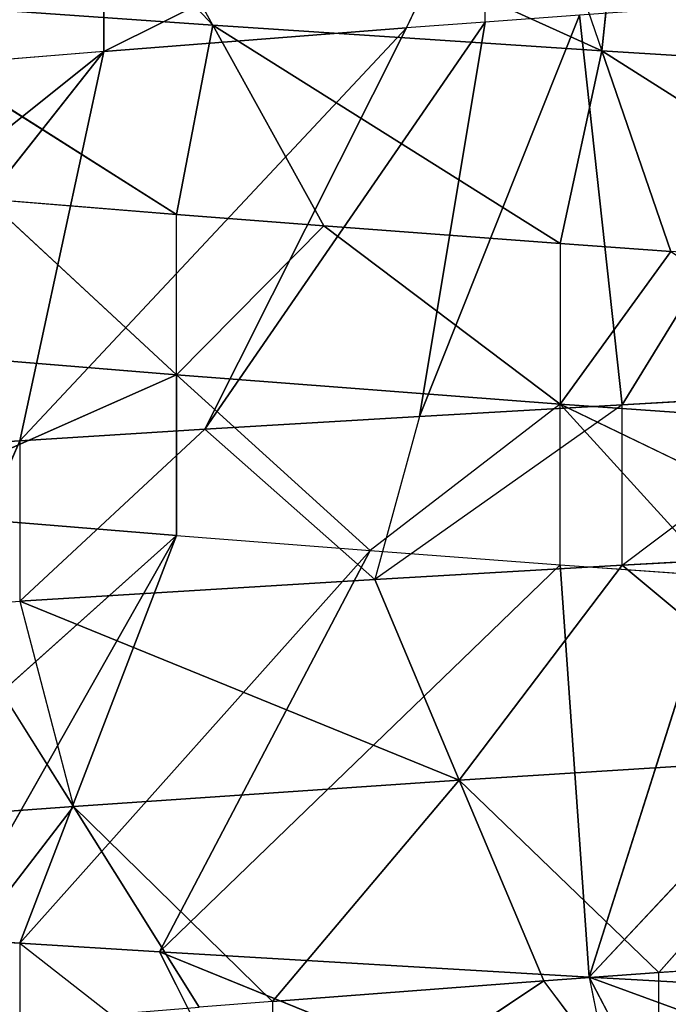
# Model space of a CAD drawing. Extents: x 186 to 416, y 0 to 124.
# Tile 251 of 256: x 245.011 to 245.364, y 120.505 to 121.041. Entities that reach past the tile are written whole.
import ezdxf

# ---------------------------------------------------------------- set-up
doc = ezdxf.new("R2010")
doc.units = 0
doc.header["$LTSCALE"] = 25.4
doc.layers.get('0').update_dxf_attribs({"color": 13, "linetype": 'CONTINUOUS'})

# ---------------------------------------------------------------- blocks, each defined once
blk = doc.blocks.new('PILLS-I-PLAFON-8266-8272_0')
at = {"color": 250}
for p, q in [((60.38592, 52.99786, 3.42311), (60.26138, 52.98001, 3.43009)), ((60.26139, 52.98002, 3.51759), (60.38592, 52.99786, 3.42311)), ((60.26139, 52.98002, 3.51759), (60.36269, 52.99515, 3.51189)), ((60.12656, 52.95129, 3.52544), (60.26139, 52.98002, 3.51759)), ((60.12656, 52.95129, 3.52544), (60.26139, 52.98002, 3.51759)), ((60.26138, 52.98001, 3.43009), (60.12656, 52.95129, 3.52544)), ((60.26138, 52.98001, 3.43009), (60.15082, 52.9572, 3.43651)), ((60.26139, 52.98002, 3.51759), (60.17255, 52.76752, 3.63481)), ((60.26139, 52.98002, 3.51759), (60.17255, 52.76752, 3.63481)), ((60.26138, 52.98001, 3.43009), (60.23809, 52.5885, 3.21776)), ((60.26138, 52.98001, 3.43009), (60.23809, 52.5885, 3.21776)), ((60.26139, 52.98002, 3.51759), (60.26138, 52.98001, 3.43009)), ((60.26138, 52.98001, 3.43009), (60.39857, 52.61779, 3.20635)), ((60.26138, 52.98001, 3.43009), (60.39857, 52.61779, 3.20635)), ((60.26139, 52.98002, 3.51759), (60.38574, 52.80711, 3.62127)), ((60.26139, 52.98002, 3.51759), (60.38574, 52.80711, 3.62127)), ((60.15082, 52.9572, 3.43651), (60.0339, 52.92566, 3.44351)), ((60.15082, 52.9572, 3.43651), (60.12656, 52.95129, 3.52544)), ((60.15082, 52.9572, 3.43651), (60.18658, 52.57539, 3.22155)), ((60.15082, 52.9572, 3.43651), (60.18658, 52.57539, 3.22155)), ((60.15082, 52.9572, 3.43651), (60.23809, 52.5885, 3.21776)), ((60.15082, 52.9572, 3.43651), (60.23809, 52.5885, 3.21776)), ((59.93306, 52.89204, 3.53724), (60.12656, 52.95129, 3.52544)), ((59.93306, 52.89204, 3.53724), (60.12656, 52.95129, 3.52544)), ((60.0339, 52.92566, 3.44351), (60.12656, 52.95129, 3.52544)), ((60.12656, 52.95129, 3.52544), (60.17255, 52.76752, 3.63481)), ((60.12656, 52.95129, 3.52544), (60.17255, 52.76752, 3.63481)), ((60.0339, 52.92566, 3.44351), (59.93306, 52.89204, 3.53724)), ((60.0339, 52.92566, 3.44351), (59.93306, 52.89204, 3.44974)), ((60.0339, 52.92566, 3.44351), (60.14389, 52.5631, 3.22476)), ((60.0339, 52.92566, 3.44351), (60.14389, 52.5631, 3.22476)), ((60.0339, 52.92566, 3.44351), (60.18658, 52.57539, 3.22155)), ((60.0339, 52.92566, 3.44351), (60.18658, 52.57539, 3.22155)), ((59.93306, 52.89204, 3.44974), (59.80489, 52.84018, 3.45793)), ((59.93306, 52.89204, 3.44974), (59.80489, 52.84018, 3.45793)), ((59.89368, 52.87722, 3.53972), (59.93306, 52.89204, 3.53724)), ((59.93306, 52.89204, 3.44974), (59.89368, 52.87722, 3.53972)), ((59.93306, 52.89204, 3.44974), (59.93306, 52.89204, 3.53724)), ((59.97882, 52.50274, 3.23761), (59.93306, 52.89204, 3.44974)), ((59.93306, 52.89204, 3.44974), (60.14389, 52.5631, 3.22476)), ((59.93306, 52.89204, 3.44974), (60.14389, 52.5631, 3.22476)), ((59.97882, 52.50274, 3.23761), (59.93306, 52.89204, 3.44974)), ((59.93306, 52.89204, 3.53724), (60.17255, 52.76752, 3.63481)), ((59.93306, 52.89204, 3.53724), (60.17255, 52.76752, 3.63481)), ((59.93306, 52.89204, 3.53724), (59.9623, 52.70065, 3.6491)), ((59.89368, 52.87722, 3.53972), (59.9623, 52.70065, 3.6491)), ((59.80489, 52.84018, 3.45793), (59.97882, 52.50274, 3.23761)), ((59.80489, 52.84018, 3.45793), (59.97882, 52.50274, 3.23761)), ((60.17255, 52.76752, 3.63481), (60.38574, 52.80711, 3.62127)), ((60.17255, 52.76752, 3.63481), (60.38574, 52.80711, 3.62127)), ((60.38574, 52.80711, 3.62127), (60.2812, 52.59807, 3.73963)), ((60.38574, 52.80711, 3.62127), (60.2812, 52.59807, 3.73963)), ((59.69421, 52.7865, 3.46527), (59.97882, 52.50274, 3.23761)), ((59.69421, 52.7865, 3.46527), (59.97882, 52.50274, 3.23761)), ((60.17255, 52.76752, 3.63481), (59.9623, 52.70065, 3.6491)), ((60.17255, 52.76752, 3.63481), (59.9623, 52.70065, 3.6491)), ((60.17255, 52.76752, 3.63481), (60.07076, 52.53893, 3.75536)), ((60.17255, 52.76752, 3.63481), (60.07076, 52.53893, 3.75536)), ((60.21855, 52.58374, 3.74419), (60.17255, 52.76752, 3.63481)), ((60.17255, 52.76752, 3.63481), (60.2812, 52.59807, 3.73963)), ((60.17255, 52.76752, 3.63481), (60.2812, 52.59807, 3.73963)), ((60.21855, 52.58374, 3.74419), (60.17255, 52.76752, 3.63481)), ((59.9623, 52.70065, 3.6491), (59.76018, 52.60698, 3.6638)), ((59.9623, 52.70065, 3.6491), (59.76018, 52.60698, 3.6638)), ((59.9623, 52.70065, 3.6491), (59.8681, 52.44986, 3.7717)), ((59.9623, 52.70065, 3.6491), (59.8681, 52.44986, 3.7717)), ((59.9623, 52.70065, 3.6491), (60.07076, 52.53893, 3.75536)), ((59.9623, 52.70065, 3.6491), (60.03092, 52.52407, 3.75847)), ((60.40879, 52.61908, 3.73064), (60.2812, 52.59807, 3.73963)), ((60.2812, 52.59807, 3.82713), (60.21855, 52.58374, 3.74419)), ((60.2812, 52.59807, 3.73963), (60.21855, 52.58374, 3.74419)), ((60.2812, 52.59807, 3.82713), (60.2812, 52.59807, 3.73963)), ((60.23809, 52.5885, 3.21776), (60.18658, 52.57539, 3.22155)), ((60.07076, 52.53893, 3.84286), (60.21855, 52.58374, 3.74419)), ((60.21855, 52.58374, 3.74419), (60.07076, 52.53893, 3.75536)), ((60.07076, 52.53893, 3.84286), (60.21855, 52.58374, 3.74419)), ((60.21855, 52.58374, 3.74419), (60.07076, 52.53893, 3.75536)), ((60.18658, 52.57539, 3.13406), (59.97882, 52.50274, 3.23761)), ((60.18658, 52.57539, 3.13406), (59.97882, 52.50274, 3.23761)), ((60.18658, 52.57539, 3.22155), (60.14389, 52.5631, 3.22476)), ((60.14389, 52.5631, 3.22476), (60.18658, 52.57539, 3.13406)), ((60.18658, 52.57539, 3.22155), (60.18658, 52.57539, 3.13406)), ((60.14389, 52.5631, 3.22476), (59.97882, 52.50274, 3.23761)), ((60.14389, 52.5631, 3.22476), (59.97882, 52.50274, 3.23761)), ((60.07076, 52.53893, 3.75536), (60.03092, 52.52407, 3.75847)), ((60.07076, 52.53893, 3.75536), (60.07076, 52.53893, 3.84286)), ((59.97882, 52.50274, 3.23761), (59.8702, 52.45097, 3.24652)), ((59.97882, 52.50274, 3.23761), (59.97882, 52.50274, 3.15011)), ((60.01842, 49.60013, 3.41387), (59.81874, 49.69654, 3.39745)), ((60.01842, 49.60013, 3.41387), (59.81874, 49.69654, 3.39745)), ((59.85158, 49.67824, 3.48774), (60.01842, 49.60013, 3.50137)), ((60.01842, 49.60013, 3.41387), (59.85158, 49.67824, 3.48774)), ((60.01842, 49.60013, 3.41387), (59.85158, 49.67824, 3.48774)), ((59.85158, 49.67824, 3.48774), (60.01842, 49.60013, 3.50137)), ((59.91523, 49.6456, 3.31805), (60.01842, 49.60013, 3.41387)), ((59.91523, 49.6456, 3.31805), (60.01842, 49.60013, 3.32637)), ((59.78109, 49.28993, 3.71384), (60.01842, 49.60013, 3.50137)), ((59.78109, 49.28993, 3.71384), (60.01842, 49.60013, 3.50137)), ((60.01842, 49.60013, 3.32637), (59.83267, 49.4751, 3.20867)), ((60.01842, 49.60013, 3.32637), (59.83267, 49.4751, 3.20867)), ((60.01842, 49.60013, 3.50137), (59.89402, 49.24192, 3.72113)), ((60.01842, 49.60013, 3.50137), (59.89402, 49.24192, 3.72113)), ((60.01842, 49.60013, 3.50137), (59.93306, 49.22724, 3.72359)), ((60.01842, 49.60013, 3.50137), (59.93306, 49.22724, 3.72359)), ((60.01842, 49.60013, 3.41387), (60.01842, 49.60013, 3.32637)), ((60.01842, 49.60013, 3.50137), (60.12398, 49.56237, 3.50956)), ((60.01842, 49.60013, 3.41387), (60.12398, 49.56237, 3.50956)), ((60.01842, 49.60013, 3.41387), (60.2275, 49.53333, 3.4298)), ((60.01842, 49.60013, 3.50137), (60.01842, 49.60013, 3.41387)), ((60.01842, 49.60013, 3.41387), (60.2275, 49.53333, 3.4298)), ((60.01842, 49.60013, 3.41387), (60.09879, 49.57062, 3.33263)), ((60.03836, 49.39108, 3.22326), (60.01842, 49.60013, 3.32637)), ((60.01842, 49.60013, 3.32637), (60.09879, 49.57062, 3.33263)), ((60.03836, 49.39108, 3.22326), (60.01842, 49.60013, 3.32637)), ((60.09879, 49.57062, 3.33263), (60.03836, 49.39108, 3.22326)), ((60.09879, 49.57062, 3.33263), (60.03836, 49.39108, 3.22326)), ((60.2275, 49.53333, 3.4298), (60.09879, 49.57062, 3.33263)), ((60.09879, 49.57062, 3.33263), (60.2275, 49.53333, 3.3423)), ((60.2275, 49.53333, 3.4298), (60.09879, 49.57062, 3.33263)), ((60.09879, 49.57062, 3.33263), (60.2275, 49.53333, 3.3423)), ((60.12398, 49.56237, 3.50956), (59.93306, 49.22724, 3.72359)), ((60.12398, 49.56237, 3.50956), (59.93306, 49.22724, 3.72359)), ((60.12398, 49.56237, 3.50956), (60.00918, 49.2013, 3.72831)), ((60.12398, 49.56237, 3.50956), (60.00918, 49.2013, 3.72831)), ((60.12398, 49.56237, 3.50956), (60.2275, 49.53333, 3.5173)), ((60.2275, 49.53333, 3.4298), (60.12398, 49.56237, 3.50956)), ((60.2275, 49.53333, 3.5173), (60.00918, 49.2013, 3.72831)), ((60.2275, 49.53333, 3.5173), (60.00918, 49.2013, 3.72831)), ((60.2275, 49.53333, 3.3423), (60.03836, 49.39108, 3.22326)), ((60.2275, 49.53333, 3.3423), (60.03836, 49.39108, 3.22326)), ((60.31265, 49.51503, 3.52345), (60.2275, 49.53333, 3.4298)), ((60.2275, 49.53333, 3.5173), (60.2275, 49.53333, 3.4298)), ((60.2275, 49.53333, 3.5173), (60.24336, 49.14253, 3.7422)), ((60.2275, 49.53333, 3.5173), (60.24336, 49.14253, 3.7422)), ((60.2275, 49.53333, 3.5173), (60.31265, 49.51503, 3.52345)), ((60.2275, 49.53333, 3.3423), (60.2275, 49.53333, 3.4298)), ((60.28791, 49.51984, 3.34668), (60.2275, 49.53333, 3.4298)), ((60.43958, 49.49674, 3.44479), (60.2275, 49.53333, 3.4298)), ((60.43958, 49.49674, 3.44479), (60.2275, 49.53333, 3.4298)), ((60.2275, 49.53333, 3.4298), (60.43958, 49.49674, 3.53229)), ((60.2275, 49.53333, 3.3423), (60.28791, 49.51984, 3.34668)), ((60.2275, 49.53333, 3.3423), (60.25028, 49.33417, 3.23731)), ((60.2275, 49.53333, 3.3423), (60.25028, 49.33417, 3.23731)), ((60.28791, 49.51984, 3.34668), (60.25028, 49.33417, 3.23731)), ((60.28791, 49.51984, 3.34668), (60.25028, 49.33417, 3.23731)), ((60.31265, 49.51503, 3.52345), (60.24336, 49.14253, 3.7422)), ((60.31265, 49.51503, 3.52345), (60.24336, 49.14253, 3.7422)), ((60.43958, 49.49674, 3.53229), (60.24336, 49.14253, 3.7422)), ((60.43958, 49.49674, 3.53229), (60.24336, 49.14253, 3.7422)), ((60.25028, 49.33417, 3.23731), (60.43958, 49.49674, 3.35729)), ((60.25028, 49.33417, 3.23731), (60.43958, 49.49674, 3.35729)), ((59.83267, 49.4751, 3.20867), (60.03836, 49.39108, 3.22326)), ((59.83267, 49.4751, 3.20867), (60.03836, 49.39108, 3.22326)), ((60.03836, 49.39108, 3.22326), (59.93306, 49.22724, 3.11109)), ((60.03836, 49.39108, 3.22326), (59.97792, 49.21153, 3.11388)), ((60.03836, 49.39108, 3.22326), (60.25028, 49.33417, 3.23731)), ((60.03836, 49.39108, 3.22326), (60.25028, 49.33417, 3.23731)), ((60.25028, 49.33417, 3.23731), (59.97792, 49.21153, 3.11388)), ((60.25028, 49.33417, 3.23731), (59.97792, 49.21153, 3.11388)), ((60.21265, 49.1485, 3.12793), (60.25028, 49.33417, 3.23731)), ((60.26138, 49.13927, 3.13073), (60.25028, 49.33417, 3.23731)), ((60.46328, 49.3044, 3.25052), (60.25028, 49.33417, 3.23731)), ((60.46328, 49.3044, 3.25052), (60.25028, 49.33417, 3.23731)), ((59.89402, 49.24192, 3.72113), (59.93306, 49.22724, 3.72359)), ((59.93306, 49.22724, 3.72359), (59.93306, 49.22724, 3.81109)), ((59.93306, 49.22724, 3.72359), (60.0549, 49.18738, 3.81859)), ((59.93306, 49.22724, 3.72359), (60.00918, 49.2013, 3.72831)), ((60.00918, 49.2013, 3.72831), (60.0549, 49.18738, 3.81859)), ((60.00918, 49.2013, 3.72831), (60.26138, 49.13927, 3.83073)), ((60.00918, 49.2013, 3.72831), (60.24336, 49.14253, 3.7422)), ((60.00918, 49.2013, 3.72831), (60.26138, 49.13927, 3.83073)), ((60.00918, 49.2013, 3.72831), (60.24336, 49.14253, 3.7422)), ((60.24336, 49.14253, 3.7422), (60.26138, 49.13927, 3.83073)), ((60.24336, 49.14253, 3.7422), (60.29065, 49.13433, 3.8324)), ((60.24336, 49.14253, 3.7422), (60.52575, 49.11105, 3.84527)), ((60.24336, 49.14253, 3.7422), (60.52575, 49.11105, 3.84527)), ((60.24336, 49.14253, 3.7422), (60.47799, 49.11346, 3.75523)), ((60.24336, 49.14253, 3.7422), (60.47799, 49.11346, 3.75523))]:
    blk.add_line(p, q, dxfattribs=at)
mesh = blk.add_polyface(dxfattribs=at)
corners = [(60.39857, 52.61779, 3.20635), (60.26138, 52.98001, 3.43009), (60.38592, 52.99786, 3.42311)]
mesh.append_faces([[corners[k] for k in face] for face in [(0, 1, 2)]], dxfattribs={"color": 250})
mesh = blk.add_polyface(dxfattribs=at)
corners = [(60.38574, 52.80711, 3.62127), (60.36269, 52.99515, 3.51189), (60.26139, 52.98002, 3.51759)]
mesh.append_faces([[corners[k] for k in face] for face in [(0, 1, 2)]], dxfattribs={"color": 250})
mesh = blk.add_polyface(dxfattribs=at)
corners = [(60.12656, 52.95129, 3.52544), (60.26139, 52.98002, 3.51759), (60.26138, 52.98001, 3.43009)]
mesh.append_faces([[corners[k] for k in face] for face in [(0, 1, 2)]], dxfattribs={"color": 250})
mesh = blk.add_polyface(dxfattribs=at)
corners = [(60.26139, 52.98002, 3.51759), (60.12656, 52.95129, 3.52544), (60.17255, 52.76752, 3.63481)]
mesh.append_faces([[corners[k] for k in face] for face in [(0, 1, 2)]], dxfattribs={"color": 250})
mesh = blk.add_polyface(dxfattribs=at)
corners = [(60.26138, 52.98001, 3.43009), (60.23809, 52.5885, 3.21776), (60.15082, 52.9572, 3.43651)]
mesh.append_faces([[corners[k] for k in face] for face in [(0, 1, 2)]], dxfattribs={"color": 250})
mesh = blk.add_polyface(dxfattribs=at)
corners = [(60.38574, 52.80711, 3.62127), (60.26139, 52.98002, 3.51759), (60.17255, 52.76752, 3.63481)]
mesh.append_faces([[corners[k] for k in face] for face in [(0, 1, 2)]], dxfattribs={"color": 250})
mesh = blk.add_polyface(dxfattribs=at)
corners = [(60.39857, 52.61779, 3.20635), (60.23809, 52.5885, 3.21776), (60.26138, 52.98001, 3.43009)]
mesh.append_faces([[corners[k] for k in face] for face in [(0, 1, 2)]], dxfattribs={"color": 250})
mesh = blk.add_polyface(dxfattribs=at)
corners = [(60.18658, 52.57539, 3.22155), (60.0339, 52.92566, 3.44351), (60.15082, 52.9572, 3.43651)]
mesh.append_faces([[corners[k] for k in face] for face in [(0, 1, 2)]], dxfattribs={"color": 250})
mesh = blk.add_polyface(dxfattribs=at)
corners = [(60.23809, 52.5885, 3.21776), (60.18658, 52.57539, 3.22155), (60.15082, 52.9572, 3.43651)]
mesh.append_faces([[corners[k] for k in face] for face in [(0, 1, 2)]], dxfattribs={"color": 250})
mesh = blk.add_polyface(dxfattribs=at)
corners = [(59.93306, 52.89204, 3.53724), (60.12656, 52.95129, 3.52544), (60.0339, 52.92566, 3.44351)]
mesh.append_faces([[corners[k] for k in face] for face in [(0, 1, 2)]], dxfattribs={"color": 250})
mesh = blk.add_polyface(dxfattribs=at)
corners = [(60.17255, 52.76752, 3.63481), (60.12656, 52.95129, 3.52544), (59.93306, 52.89204, 3.53724)]
mesh.append_faces([[corners[k] for k in face] for face in [(0, 1, 2)]], dxfattribs={"color": 250})
mesh = blk.add_polyface(dxfattribs=at)
corners = [(60.14389, 52.5631, 3.22476), (59.93306, 52.89204, 3.44974), (60.0339, 52.92566, 3.44351)]
mesh.append_faces([[corners[k] for k in face] for face in [(0, 1, 2)]], dxfattribs={"color": 250})
mesh = blk.add_polyface(dxfattribs=at)
corners = [(60.18658, 52.57539, 3.22155), (60.14389, 52.5631, 3.22476), (60.0339, 52.92566, 3.44351)]
mesh.append_faces([[corners[k] for k in face] for face in [(0, 1, 2)]], dxfattribs={"color": 250})
mesh = blk.add_polyface(dxfattribs=at)
corners = [(59.89368, 52.87722, 3.53972), (59.93306, 52.89204, 3.44974), (59.80489, 52.84018, 3.45793)]
mesh.append_faces([[corners[k] for k in face] for face in [(0, 1, 2)]], dxfattribs={"color": 250})
mesh = blk.add_polyface(dxfattribs=at)
corners = [(59.97882, 52.50274, 3.23761), (59.80489, 52.84018, 3.45793), (59.93306, 52.89204, 3.44974)]
mesh.append_faces([[corners[k] for k in face] for face in [(0, 1, 2)]], dxfattribs={"color": 250})
mesh = blk.add_polyface(dxfattribs=at)
corners = [(60.14389, 52.5631, 3.22476), (59.97882, 52.50274, 3.23761), (59.93306, 52.89204, 3.44974)]
mesh.append_faces([[corners[k] for k in face] for face in [(0, 1, 2)]], dxfattribs={"color": 250})
mesh = blk.add_polyface(dxfattribs=at)
corners = [(60.17255, 52.76752, 3.63481), (59.93306, 52.89204, 3.53724), (59.9623, 52.70065, 3.6491)]
mesh.append_faces([[corners[k] for k in face] for face in [(0, 1, 2)]], dxfattribs={"color": 250})
mesh = blk.add_polyface(dxfattribs=at)
corners = [(59.9623, 52.70065, 3.6491), (59.89368, 52.87722, 3.53972), (59.76018, 52.60698, 3.6638)]
mesh.append_faces([[corners[k] for k in face] for face in [(0, 1, 2)]], dxfattribs={"color": 250})
mesh = blk.add_polyface(dxfattribs=at)
corners = [(59.97882, 52.50274, 3.23761), (59.69421, 52.7865, 3.46527), (59.80489, 52.84018, 3.45793)]
mesh.append_faces([[corners[k] for k in face] for face in [(0, 1, 2)]], dxfattribs={"color": 250})
mesh = blk.add_polyface(dxfattribs=at)
corners = [(60.38574, 52.80711, 3.62127), (60.17255, 52.76752, 3.63481), (60.2812, 52.59807, 3.73963)]
mesh.append_faces([[corners[k] for k in face] for face in [(0, 1, 2)]], dxfattribs={"color": 250})
mesh = blk.add_polyface(dxfattribs=at)
corners = [(60.40879, 52.61908, 3.73064), (60.38574, 52.80711, 3.62127), (60.2812, 52.59807, 3.73963)]
mesh.append_faces([[corners[k] for k in face] for face in [(0, 1, 2)]], dxfattribs={"color": 250})
mesh = blk.add_polyface(dxfattribs=at)
corners = [(59.97882, 52.50274, 3.23761), (59.8702, 52.45097, 3.24652), (59.69421, 52.7865, 3.46527)]
mesh.append_faces([[corners[k] for k in face] for face in [(0, 1, 2)]], dxfattribs={"color": 250})
mesh = blk.add_polyface(dxfattribs=at)
corners = [(60.17255, 52.76752, 3.63481), (59.9623, 52.70065, 3.6491), (60.07076, 52.53893, 3.75536)]
mesh.append_faces([[corners[k] for k in face] for face in [(0, 1, 2)]], dxfattribs={"color": 250})
mesh = blk.add_polyface(dxfattribs=at)
corners = [(60.21855, 52.58374, 3.74419), (60.17255, 52.76752, 3.63481), (60.07076, 52.53893, 3.75536)]
mesh.append_faces([[corners[k] for k in face] for face in [(0, 1, 2)]], dxfattribs={"color": 250})
mesh = blk.add_polyface(dxfattribs=at)
corners = [(60.2812, 52.59807, 3.73963), (60.17255, 52.76752, 3.63481), (60.21855, 52.58374, 3.74419)]
mesh.append_faces([[corners[k] for k in face] for face in [(0, 1, 2)]], dxfattribs={"color": 250})
mesh = blk.add_polyface(dxfattribs=at)
corners = [(59.9623, 52.70065, 3.6491), (59.76018, 52.60698, 3.6638), (59.8681, 52.44986, 3.7717)]
mesh.append_faces([[corners[k] for k in face] for face in [(0, 1, 2)]], dxfattribs={"color": 250})
mesh = blk.add_polyface(dxfattribs=at)
corners = [(60.03092, 52.52407, 3.75847), (59.9623, 52.70065, 3.6491), (59.8681, 52.44986, 3.7717)]
mesh.append_faces([[corners[k] for k in face] for face in [(0, 1, 2)]], dxfattribs={"color": 250})
mesh = blk.add_polyface(dxfattribs=at)
corners = [(60.2812, 52.59807, 3.82713), (60.49305, 52.62711, 3.81243), (60.40879, 52.61908, 3.73064)]
mesh.append_faces([[corners[k] for k in face] for face in [(0, 1, 2)]], dxfattribs={"color": 250})
mesh = blk.add_polyface(dxfattribs=at)
corners = [(60.07076, 52.53893, 3.84286), (60.2812, 52.59807, 3.82713), (60.21855, 52.58374, 3.74419)]
mesh.append_faces([[corners[k] for k in face] for face in [(0, 1, 2)]], dxfattribs={"color": 250})
mesh = blk.add_polyface(dxfattribs=at)
corners = [(60.07076, 52.53893, 3.84286), (60.21855, 52.58374, 3.74419), (60.07076, 52.53893, 3.75536)]
mesh.append_faces([[corners[k] for k in face] for face in [(0, 1, 2)]], dxfattribs={"color": 250})
mesh = blk.add_polyface(dxfattribs=at)
corners = [(59.97882, 52.50274, 3.23761), (60.14389, 52.5631, 3.22476), (60.18658, 52.57539, 3.13406)]
mesh.append_faces([[corners[k] for k in face] for face in [(0, 1, 2)]], dxfattribs={"color": 250})
mesh = blk.add_polyface(dxfattribs=at)
corners = [(59.97882, 52.50274, 3.23761), (60.18658, 52.57539, 3.13406), (59.97882, 52.50274, 3.15011)]
mesh.append_faces([[corners[k] for k in face] for face in [(0, 1, 2)]], dxfattribs={"color": 250})
mesh = blk.add_polyface(dxfattribs=at)
corners = [(59.8702, 52.45097, 3.24652), (59.97882, 52.50274, 3.15011), (59.78169, 52.40083, 3.16657)]
mesh.append_faces([[corners[k] for k in face] for face in [(0, 1, 2)]], dxfattribs={"color": 250})
mesh = blk.add_polyface(dxfattribs=at)
corners = [(60.01842, 49.60013, 3.41387), (59.81874, 49.69654, 3.39745), (59.91523, 49.6456, 3.31805)]
mesh.append_faces([[corners[k] for k in face] for face in [(0, 1, 2)]], dxfattribs={"color": 250})
mesh = blk.add_polyface(dxfattribs=at)
corners = [(59.85158, 49.67824, 3.48774), (59.81874, 49.69654, 3.39745), (60.01842, 49.60013, 3.41387)]
mesh.append_faces([[corners[k] for k in face] for face in [(0, 1, 2)]], dxfattribs={"color": 250})
mesh = blk.add_polyface(dxfattribs=at)
corners = [(60.01842, 49.60013, 3.50137), (59.78109, 49.28993, 3.71384), (59.85158, 49.67824, 3.48774)]
mesh.append_faces([[corners[k] for k in face] for face in [(0, 1, 2)]], dxfattribs={"color": 250})
mesh = blk.add_polyface(dxfattribs=at)
corners = [(60.01842, 49.60013, 3.50137), (59.85158, 49.67824, 3.48774), (60.01842, 49.60013, 3.41387)]
mesh.append_faces([[corners[k] for k in face] for face in [(0, 1, 2)]], dxfattribs={"color": 250})
mesh = blk.add_polyface(dxfattribs=at)
corners = [(60.01842, 49.60013, 3.32637), (59.91523, 49.6456, 3.31805), (59.83267, 49.4751, 3.20867)]
mesh.append_faces([[corners[k] for k in face] for face in [(0, 1, 2)]], dxfattribs={"color": 250})
mesh = blk.add_polyface(dxfattribs=at)
corners = [(60.01842, 49.60013, 3.50137), (59.89402, 49.24192, 3.72113), (59.78109, 49.28993, 3.71384)]
mesh.append_faces([[corners[k] for k in face] for face in [(0, 1, 2)]], dxfattribs={"color": 250})
mesh = blk.add_polyface(dxfattribs=at)
corners = [(60.03836, 49.39108, 3.22326), (60.01842, 49.60013, 3.32637), (59.83267, 49.4751, 3.20867)]
mesh.append_faces([[corners[k] for k in face] for face in [(0, 1, 2)]], dxfattribs={"color": 250})
mesh = blk.add_polyface(dxfattribs=at)
corners = [(60.01842, 49.60013, 3.50137), (59.93306, 49.22724, 3.72359), (59.89402, 49.24192, 3.72113)]
mesh.append_faces([[corners[k] for k in face] for face in [(0, 1, 2)]], dxfattribs={"color": 250})
mesh = blk.add_polyface(dxfattribs=at)
corners = [(60.12398, 49.56237, 3.50956), (59.93306, 49.22724, 3.72359), (60.01842, 49.60013, 3.50137)]
mesh.append_faces([[corners[k] for k in face] for face in [(0, 1, 2)]], dxfattribs={"color": 250})
mesh = blk.add_polyface(dxfattribs=at)
corners = [(60.12398, 49.56237, 3.50956), (60.01842, 49.60013, 3.41387), (60.2275, 49.53333, 3.4298)]
mesh.append_faces([[corners[k] for k in face] for face in [(0, 1, 2)]], dxfattribs={"color": 250})
mesh = blk.add_polyface(dxfattribs=at)
corners = [(60.2275, 49.53333, 3.4298), (60.01842, 49.60013, 3.41387), (60.09879, 49.57062, 3.33263)]
mesh.append_faces([[corners[k] for k in face] for face in [(0, 1, 2)]], dxfattribs={"color": 250})
mesh = blk.add_polyface(dxfattribs=at)
corners = [(60.09879, 49.57062, 3.33263), (60.01842, 49.60013, 3.32637), (60.03836, 49.39108, 3.22326)]
mesh.append_faces([[corners[k] for k in face] for face in [(0, 1, 2)]], dxfattribs={"color": 250})
mesh = blk.add_polyface(dxfattribs=at)
corners = [(60.2275, 49.53333, 3.3423), (60.09879, 49.57062, 3.33263), (60.03836, 49.39108, 3.22326)]
mesh.append_faces([[corners[k] for k in face] for face in [(0, 1, 2)]], dxfattribs={"color": 250})
mesh = blk.add_polyface(dxfattribs=at)
corners = [(60.2275, 49.53333, 3.4298), (60.09879, 49.57062, 3.33263), (60.2275, 49.53333, 3.3423)]
mesh.append_faces([[corners[k] for k in face] for face in [(0, 1, 2)]], dxfattribs={"color": 250})
mesh = blk.add_polyface(dxfattribs=at)
corners = [(60.12398, 49.56237, 3.50956), (60.00918, 49.2013, 3.72831), (59.93306, 49.22724, 3.72359)]
mesh.append_faces([[corners[k] for k in face] for face in [(0, 1, 2)]], dxfattribs={"color": 250})
mesh = blk.add_polyface(dxfattribs=at)
corners = [(60.2275, 49.53333, 3.5173), (60.00918, 49.2013, 3.72831), (60.12398, 49.56237, 3.50956)]
mesh.append_faces([[corners[k] for k in face] for face in [(0, 1, 2)]], dxfattribs={"color": 250})
mesh = blk.add_polyface(dxfattribs=at)
corners = [(60.24336, 49.14253, 3.7422), (60.00918, 49.2013, 3.72831), (60.2275, 49.53333, 3.5173)]
mesh.append_faces([[corners[k] for k in face] for face in [(0, 1, 2)]], dxfattribs={"color": 250})
mesh = blk.add_polyface(dxfattribs=at)
corners = [(60.25028, 49.33417, 3.23731), (60.2275, 49.53333, 3.3423), (60.03836, 49.39108, 3.22326)]
mesh.append_faces([[corners[k] for k in face] for face in [(0, 1, 2)]], dxfattribs={"color": 250})
mesh = blk.add_polyface(dxfattribs=at)
corners = [(60.31265, 49.51503, 3.52345), (60.24336, 49.14253, 3.7422), (60.2275, 49.53333, 3.5173)]
mesh.append_faces([[corners[k] for k in face] for face in [(0, 1, 2)]], dxfattribs={"color": 250})
mesh = blk.add_polyface(dxfattribs=at)
corners = [(60.43958, 49.49674, 3.44479), (60.2275, 49.53333, 3.4298), (60.28791, 49.51984, 3.34668)]
mesh.append_faces([[corners[k] for k in face] for face in [(0, 1, 2)]], dxfattribs={"color": 250})
mesh = blk.add_polyface(dxfattribs=at)
corners = [(60.43958, 49.49674, 3.53229), (60.2275, 49.53333, 3.4298), (60.43958, 49.49674, 3.44479)]
mesh.append_faces([[corners[k] for k in face] for face in [(0, 1, 2)]], dxfattribs={"color": 250})
mesh = blk.add_polyface(dxfattribs=at)
corners = [(60.28791, 49.51984, 3.34668), (60.2275, 49.53333, 3.3423), (60.25028, 49.33417, 3.23731)]
mesh.append_faces([[corners[k] for k in face] for face in [(0, 1, 2)]], dxfattribs={"color": 250})
mesh = blk.add_polyface(dxfattribs=at)
corners = [(60.43958, 49.49674, 3.35729), (60.28791, 49.51984, 3.34668), (60.25028, 49.33417, 3.23731)]
mesh.append_faces([[corners[k] for k in face] for face in [(0, 1, 2)]], dxfattribs={"color": 250})
mesh = blk.add_polyface(dxfattribs=at)
corners = [(60.43958, 49.49674, 3.53229), (60.24336, 49.14253, 3.7422), (60.31265, 49.51503, 3.52345)]
mesh.append_faces([[corners[k] for k in face] for face in [(0, 1, 2)]], dxfattribs={"color": 250})
mesh = blk.add_polyface(dxfattribs=at)
corners = [(60.47799, 49.11346, 3.75523), (60.24336, 49.14253, 3.7422), (60.43958, 49.49674, 3.53229)]
mesh.append_faces([[corners[k] for k in face] for face in [(0, 1, 2)]], dxfattribs={"color": 250})
mesh = blk.add_polyface(dxfattribs=at)
corners = [(60.46328, 49.3044, 3.25052), (60.43958, 49.49674, 3.35729), (60.25028, 49.33417, 3.23731)]
mesh.append_faces([[corners[k] for k in face] for face in [(0, 1, 2)]], dxfattribs={"color": 250})
mesh = blk.add_polyface(dxfattribs=at)
corners = [(60.03836, 49.39108, 3.22326), (59.83267, 49.4751, 3.20867), (59.93306, 49.22724, 3.11109)]
mesh.append_faces([[corners[k] for k in face] for face in [(0, 1, 2)]], dxfattribs={"color": 250})
mesh = blk.add_polyface(dxfattribs=at)
corners = [(60.25028, 49.33417, 3.23731), (60.03836, 49.39108, 3.22326), (59.97792, 49.21153, 3.11388)]
mesh.append_faces([[corners[k] for k in face] for face in [(0, 1, 2)]], dxfattribs={"color": 250})
mesh = blk.add_polyface(dxfattribs=at)
corners = [(60.25028, 49.33417, 3.23731), (59.97792, 49.21153, 3.11388), (60.21265, 49.1485, 3.12793)]
mesh.append_faces([[corners[k] for k in face] for face in [(0, 1, 2)]], dxfattribs={"color": 250})
mesh = blk.add_polyface(dxfattribs=at)
corners = [(60.46328, 49.3044, 3.25052), (60.25028, 49.33417, 3.23731), (60.26138, 49.13927, 3.13073)]
mesh.append_faces([[corners[k] for k in face] for face in [(0, 1, 2)]], dxfattribs={"color": 250})
mesh = blk.add_polyface(dxfattribs=at)
corners = [(60.46328, 49.3044, 3.25052), (60.26138, 49.13927, 3.13073), (60.44856, 49.11553, 3.14114)]
mesh.append_faces([[corners[k] for k in face] for face in [(0, 1, 2)]], dxfattribs={"color": 250})
mesh = blk.add_polyface(dxfattribs=at)
corners = [(60.26138, 49.13927, 3.83073), (60.0549, 49.18738, 3.81859), (60.00918, 49.2013, 3.72831)]
mesh.append_faces([[corners[k] for k in face] for face in [(0, 1, 2)]], dxfattribs={"color": 250})
mesh = blk.add_polyface(dxfattribs=at)
corners = [(60.26138, 49.13927, 3.83073), (60.00918, 49.2013, 3.72831), (60.24336, 49.14253, 3.7422)]
mesh.append_faces([[corners[k] for k in face] for face in [(0, 1, 2)]], dxfattribs={"color": 250})
mesh = blk.add_polyface(dxfattribs=at)
corners = [(60.52575, 49.11105, 3.84527), (60.29065, 49.13433, 3.8324), (60.24336, 49.14253, 3.7422)]
mesh.append_faces([[corners[k] for k in face] for face in [(0, 1, 2)]], dxfattribs={"color": 250})
mesh = blk.add_polyface(dxfattribs=at)
corners = [(60.52575, 49.11105, 3.84527), (60.24336, 49.14253, 3.7422), (60.47799, 49.11346, 3.75523)]
mesh.append_faces([[corners[k] for k in face] for face in [(0, 1, 2)]], dxfattribs={"color": 250})
mesh = blk.add_polyface(dxfattribs=at)
corners = [(77.6, 30.05964, 90.26167), (43.6, 30.05964, 0.26166), (43.6, 30.05964, 90.26167)]
mesh.append_faces([[corners[k] for k in face] for face in [(0, 1, 2)]], dxfattribs={"color": 250})
mesh = blk.add_polyface(dxfattribs=at)
corners = [(77.6, 30.05964, 90.26167), (77.6, 30.05964, 0.26166), (43.6, 30.05964, 0.26166)]
mesh.append_faces([[corners[k] for k in face] for face in [(0, 1, 2)]], dxfattribs={"color": 250})
mesh = blk.add_polyface(dxfattribs=at)
corners = [(40.6, 27.05964, 90.26167), (80.6, 27.05964, 0.26166), (80.6, 27.05964, 90.26167)]
mesh.append_faces([[corners[k] for k in face] for face in [(0, 1, 2)]], dxfattribs={"color": 250})
mesh = blk.add_polyface(dxfattribs=at)
corners = [(40.6, 27.05964, 90.26167), (40.6, 27.05964, 0.26166), (80.6, 27.05964, 0.26166)]
mesh.append_faces([[corners[k] for k in face] for face in [(0, 1, 2)]], dxfattribs={"color": 250})

msp = doc.modelspace()

# ---------------------------------------------------------------- block references
at = {"color": 0, "extrusion": (0, -1, -3.88578e-16)}
msp.add_blockref('PILLS-I-PLAFON-8266-8272_0', (185.07765, 1965.15091, -124.26167), dxfattribs=at)

doc.saveas('drawing.dxf')
